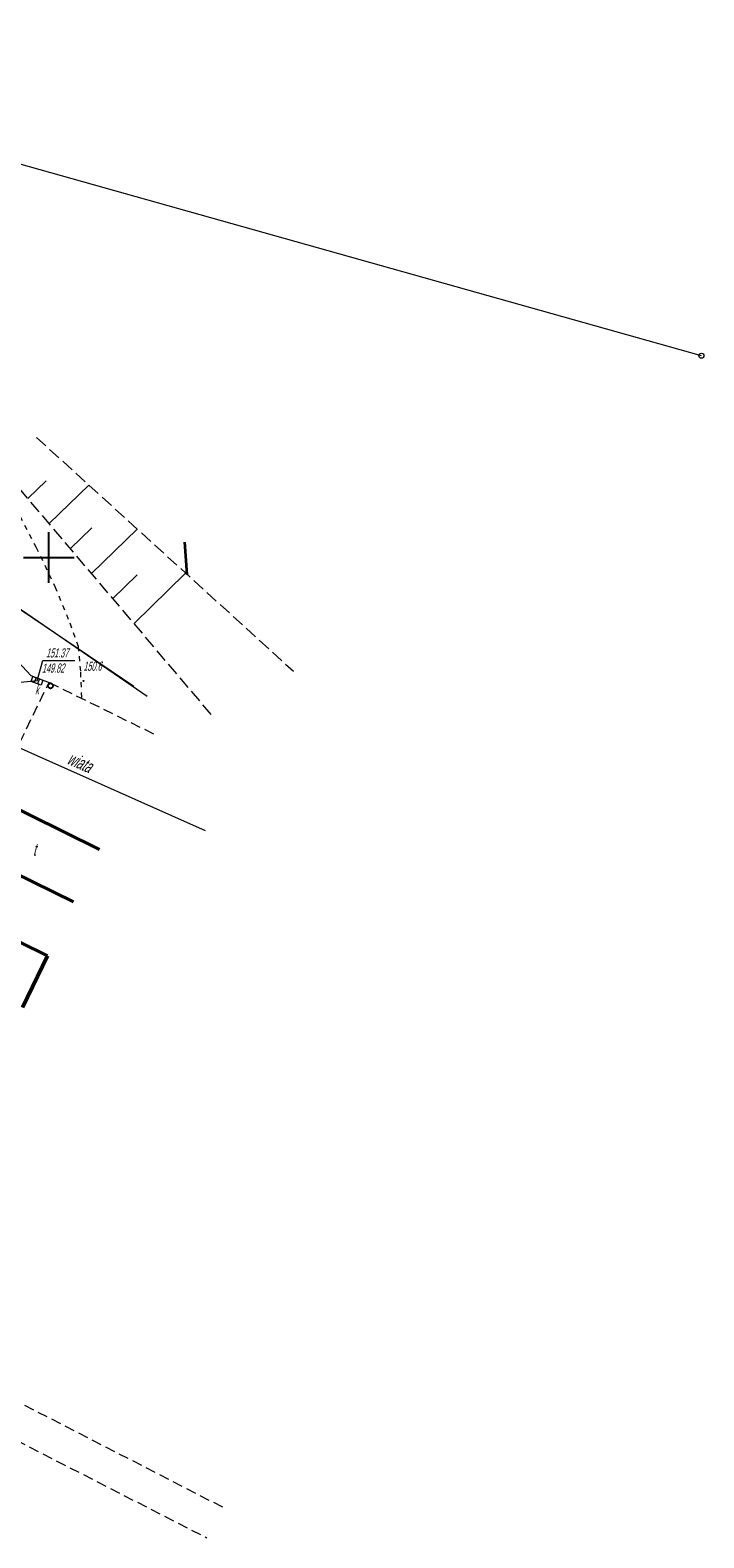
# Model space of a CAD drawing. Header units: metres. Extents: x 7519119 to 7519315, y 5970991 to 5971152.
# Tile 8 of 8: x 7519248 to 7519315, y 5971003 to 5971152. Entities that reach past the tile are written whole.
import ezdxf
from ezdxf.enums import TextEntityAlignment as Align

# ---------------------------------------------------------------- set-up
doc = ezdxf.new("R2010")
doc.units = ezdxf.units.M
doc.header["$MEASUREMENT"] = 0
for name, pattern in [('1', [0]), ('1_EGBU_A', [0]), ('3', [1, 0.5, -0.5]), ('4', [2.5, 1.5, -1]), ('BUW', [1.5, 1, -0.5]), ('KOU', [1.5, 1, -0.5]), ('WSQ', [1.75, 1.25, -0.5])]:
    doc.linetypes.add(name, pattern=pattern)
doc.layers.get('0').update_dxf_attribs({"color": 250, "linetype": 'CONTINUOUS', "lineweight": 100})
for name, color, linetype, lineweight in [('A_BUDYNEK', 7, 'CONTINUOUS', 0), ('Dzialki', 51, '1', 18), ('EBTOO_T_5', 4, 'CONTINUOUS', 18), ('EBTOO_T_8', 255, 'CONTINUOUS', 25), ('EBTPO_L_0', 134, '4', 18), ('EBUOA_T_1', 14, 'CONTINUOUS', 25), ('EBUPP_L_1', 1, '1', 25), ('EGBB_L_0', 34, '1_EGBU_A', 50), ('Punkty', 1, 'CONTINUOUS', 18), ('SDRPK_L_0', 7, '1', 25), ('SIATKA_L_0', 7, '1', 25), ('UEEPON_L_9', 1, '1', 18), ('UINPA_L_0', 8, '1', 18), ('UKKOA_T_0', 15, 'CONTINUOUS', 18), ('UKKPA_T_0', 15, 'CONTINUOUS', 18), ('UKKPOD_L_0', 15, '1', 18), ('UKKPOD_L_1', 15, '1', 18), ('WUKOS_T_1', 25, 'CONTINUOUS', 18), ('WUKPS_L_6', 3, '1', 18), ('WWROH_T_4', 25, 'CONTINUOUS', 18), ('WWRPH_L_1', 25, '3', 13), ('WWRPH_L_3', 15, '1', 35)]:
    doc.layers.add(name, color=color, linetype=linetype, lineweight=lineweight)
doc.styles.get("Standard").update_dxf_attribs({"font": 'ARIALN.TTF', "width": 0.75})

# ---------------------------------------------------------------- blocks, each defined once
blk = doc.blocks.new('GRT')
at = {"linetype": 'Continuous'}
blk.add_circle((0, 0), 0.25, dxfattribs=at)
blk = doc.blocks.new('BUI')
at = {"linetype": 'Continuous'}
blk.add_circle((0, 0), 0.25, dxfattribs=at)
blk = doc.blocks.new('WSP')
at = {"linetype": 'Continuous'}
blk.add_circle((0, 0), 0.045, dxfattribs=at)
blk = doc.blocks.new('KRA')
at = {"linetype": 'Continuous'}
for p, q in [((-0.525, -0.25), (-0.525, 0.25)), ((-0.525, 0.25), (0.525, 0.25)), ((-0.175, -0.25), (-0.175, 0.25)), ((0.175, -0.25), (0.175, 0.25)), ((0.525, 0.25), (0.525, -0.25)), ((0.525, -0.25), (-0.525, -0.25))]:
    blk.add_line(p, q, dxfattribs=at)
blk = doc.blocks.new('MAPA_ZWIK')
at = {"layer": 'Dzialki'}
blk.add_line((112.31, 29.18), (-2.12, 61.31), dxfattribs=at)
at = {"layer": 'EBTPO_L_0', "linetype": 'BUW', "lineweight": 18}
for p, q in [((42.39, -14.39), (47.89, -3.07)), ((47.89, -3.07), (58.41, -8.24))]:
    blk.add_line(p, q, dxfattribs=at)
at = {"layer": 'EBUPP_L_1', "linetype": '1', "lineweight": 50}
for p, q in [((52.86, -19.56), (42.39, -14.39)), ((39.86, -19.6), (50.32, -24.73))]:
    blk.add_line(p, q, dxfattribs=at)
at = {"layer": 'EGBB_L_0', "linetype": '1_EGBU_A'}
for p, q in [((37.22, -24.89), (47.75, -30.05)), ((47.75, -30.05), (45.28, -35.17))]:
    blk.add_line(p, q, dxfattribs=at)
at = {"layer": 'SDRPK_L_0', "linetype": '1', "lineweight": 20}
for q in [(44.41, -0.58), (47.89, -3.07)]:
    blk.add_line((46.08, -2.39), q, dxfattribs=at)
at = {"layer": 'SIATKA_L_0', "linetype": '1'}
for p, q in [((47.86, 6.76), (47.86, 11.76)), ((45.36, 9.26), (50.36, 9.26))]:
    blk.add_line(p, q, dxfattribs=at)
at = {"layer": 'UEEPON_L_9', "linetype": '1', "lineweight": 18}
for p, q in [((56.27, -3.48), (44.04, 4.78)), ((44.11, 4.82), (57.58, -4.42))]:
    blk.add_line(p, q, dxfattribs=at)
at = {"layer": 'UINPA_L_0', "linetype": 'KOU', "lineweight": 18}
for p, q in [((65.05, -84.5), (20.88, -61.8)), ((19.23, -64.88), (63.48, -87.52))]:
    blk.add_line(p, q, dxfattribs=at)
at = {"layer": 'UKKOA_T_0', "linetype": 'Continuous'}
for p, q in [((46.7, -2.92), (47.26, -0.91)), ((47.26, -0.91), (50.42, -0.91))]:
    blk.add_line(p, q, dxfattribs=at)
at = {"layer": 'UKKPOD_L_0', "linetype": '1', "lineweight": 18}
blk.add_line((46.7, -2.92), (36.2, -3.98), dxfattribs=at)
at = {"layer": 'UKKPOD_L_1', "linetype": '1'}
blk.add_line((63.33, -17.74), (27.81, -1.92), dxfattribs=at)
at = {"layer": 'WUKPS_L_6', "linetype": 'WSQ', "lineweight": 18}
for p, q in [((46.65, 21.11), (72.02, -1.97)), ((63.9, -6.23), (44.78, 16.28))]:
    blk.add_line(p, q, dxfattribs=at)
at = {"layer": 'WUKPS_L_6', "linetype": '1'}
for p, q in [((45.81, 15.07), (47.62, 16.83)), ((47.9, 12.6), (51.82, 16.41)), ((50, 10.14), (52.1, 12.19)), ((52.09, 7.68), (56.6, 12.06)), ((54.18, 5.22), (56.6, 7.55)), ((56.28, 2.75), (61.38, 7.71))]:
    blk.add_line(p, q, dxfattribs=at)
at = {"layer": 'WWRPH_L_1', "linetype": '3'}
for p, q in [((44.52, 14.22), (46.6, 10.3)), ((46.6, 10.3), (48.47, 6.4)), ((48.47, 6.4), (49.93, 2.8)), ((49.93, 2.8), (50.76, 0.52)), ((50.76, 0.52), (50.99, -2.06)), ((50.99, -2.06), (51.1, -4.65))]:
    blk.add_line(p, q, dxfattribs=at)
at = {"layer": 'WWRPH_L_3', "linetype": '1'}
blk.add_line((61.54, 7.57), (61.29, 10.78), dxfattribs=at)
at = {"layer": 'EBTOO_T_8', "rotation": 0.4052660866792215}
blk.add_blockref('BUI', (48.03, -3.41), dxfattribs=at)
at = {"layer": 'Punkty'}
blk.add_blockref('GRT', (112.31, 29.18), dxfattribs=at)
at = {"layer": 'UKKPA_T_0', "rotation": 339.7209993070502}
blk.add_blockref('KRA', (46.7, -2.92), dxfattribs=at)
at = {"layer": 'WUKOS_T_1'}
blk.add_blockref('WSP', (51.28, -2.93), dxfattribs=at)
at = {"layer": 'EBTOO_T_5', "oblique": 15, "width": 0.7}
blk.add_text('wiata', height=1.3, rotation=336.476, dxfattribs=at).set_placement((50.95, -10.93), align=Align.MIDDLE)
at = {"layer": 'EBUOA_T_1', "oblique": 15, "width": 0.7}
blk.add_text('t', height=1.25, rotation=0.4053, dxfattribs=at).set_placement((46.44, -19.57), align=Align.MIDDLE)
at = {"layer": 'UKKOA_T_0', "oblique": 15, "width": 0.7}
for s, p in [('151.37', (47.58, 0.29)), ('149.82', (47.18, -1.21)), ('k', (46.51, -3.36))]:
    blk.add_text(s, height=0.9, dxfattribs=at).set_placement(p, align=Align.TOP_LEFT)
at = {"layer": 'WWROH_T_4', "oblique": 15, "width": 0.7}
blk.add_text('150.6', height=0.9, rotation=0.4053, dxfattribs=at).set_placement((51.27, -1.93))

msp = doc.modelspace()

# ---------------------------------------------------------------- block references
at = {"layer": 'A_BUDYNEK'}
msp.add_blockref('MAPA_ZWIK', (7519202.143, 5971090.737), dxfattribs=at)

doc.saveas('drawing.dxf')
